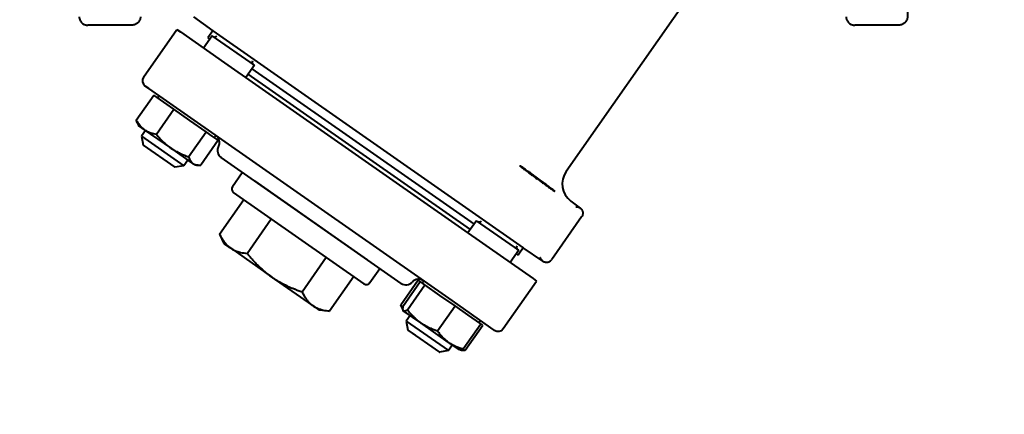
# Model space of a CAD drawing. Header units: millimetres. Extents: x -4428 to 3866, y -3426 to 3855.
# Tile 135 of 191: x 1972 to 2201, y -1822 to -1731. Entities that reach past the tile are written whole.
import ezdxf

# ---------------------------------------------------------------- set-up
doc = ezdxf.new("R2010")
doc.units = ezdxf.units.MM
doc.linetypes.add('K5LT_BASIC', pattern=[0])
doc.linetypes.add('K5LT_THIN', pattern=[0])
doc.layers.add('Системный слой', color=7, linetype='Continuous')
doc.styles.add('KDIMTEXTSTYLE', font='GOST_AU.SHX', dxfattribs={"width": 0.96, "oblique": 15, "height": 5})
doc.dimstyles.new('KDIMSTYLE (1.00)', dxfattribs={"dimtxt": 5, "dimasz": 1, "dimexe": 2, "dimexo": 0, "dimgap": 1, "dimtad": 1, "dimtxsty": 'KDIMTEXTSTYLE', "dimsah": 1, "dimcen": 0, "dimdle": 1, "dimadec": 0, "dimazin": 0, "dimtfac": 0.667, "dimtmove": 0, "dimatfit": 3, "dimfxl": 1, "dimtvp": 1, "dimtolj": 1, "dimtzin": 0, "dimarcsym": 0})

# ---------------------------------------------------------------- blocks, each defined once
blk = doc.blocks.new('KDIMARROW_01')
at = {"layer": 'Системный слой'}
blk.add_hatch(color=0, dxfattribs=at).paths.add_polyline_path([(0, 0), (-5, 0.66), (-4.5, 0), (-5, -0.66)])
at = {"layer": 'Системный слой', "color": 0, "linetype": 'K5LT_THIN', "lineweight": 20}
for p, q in [((-4.5, 0), (-5, 0.66)), ((-5, 0.66), (0, 0)), ((0, 0), (-5, -0.66)), ((-5, -0.66), (-4.5, 0)), ((0, 0), (-1, 0))]:
    blk.add_line(p, q, dxfattribs=at)
blk = doc.blocks.new('U16')
at = {"layer": 'Системный слой', "color": 150, "linetype": 'K5LT_BASIC', "lineweight": 40, "true_color": 0x0080ff}
for p, q in [((2143.99, -1701.52), (2098.85, -1766)), ((2012.31, -1730), (2016.76, -1733.29)), ((1997.98, -1731.95), (1987.74, -1731.95)), ((2000.71, -1744.02), (2008.45, -1732.96)), ((2008.45, -1732.96), (2009.27, -1733.54)), ((2016.76, -1733.29), (2015.62, -1734.93)), ((2016.76, -1733.29), (2088.85, -1783.77)), ((2176.12, -1731.95), (2165.88, -1731.95)), ((2009.27, -1733.54), (2019.51, -1740.71)), ((2016.6, -1734.4), (2014.59, -1737.27)), ((2015.62, -1734.93), (2016.03, -1735.22)), ((2026.43, -1741.28), (2016.6, -1734.4)), ((2019.51, -1740.71), (2080.94, -1783.72)), ((2026.43, -1741.28), (2024.42, -1744.15)), ((2025.86, -1742.1), (2077.46, -1778.24)), ((2076.6, -1779.46), (2025, -1743.33)), ((2001.9, -1746.69), (2001.07, -1746.11)), ((2010.9, -1752.99), (2001.9, -1746.69)), ((1999, -1754.04), (2003.07, -1748.24)), ((2005.4, -1749.87), (2003.07, -1748.24)), ((2004.01, -1748.9), (2004.35, -1748.41)), ((2004.01, -1748.9), (2004.35, -1748.41)), ((2003.67, -1757.31), (2007.73, -1751.5)), ((2007.73, -1751.5), (2005.4, -1749.87)), ((2011.48, -1754.13), (2007.73, -1751.5)), ((2072.34, -1796.01), (2010.9, -1752.99)), ((1999.23, -1754.63), (1999.53, -1755.29)), ((1999.49, -1755.2), (1999.53, -1755.29)), ((1999.49, -1755.2), (1999.49, -1755.2)), ((2000.92, -1756.26), (1999.53, -1755.29)), ((1999.6, -1755.33), (1999.53, -1755.29)), ((2001.17, -1756.43), (1999.6, -1755.33)), ((1999.6, -1755.33), (1999.6, -1755.33)), ((1999.6, -1755.33), (1999.6, -1755.33)), ((2007, -1760.52), (2000.92, -1756.26)), ((2015.22, -1756.75), (2011.48, -1754.13)), ((2001.17, -1756.43), (2000.25, -1757.74)), ((2000.25, -1757.74), (2000.62, -1759.83)), ((2000.25, -1757.74), (2000.62, -1759.83)), ((2000.25, -1757.74), (2010.08, -1764.63)), ((2011.16, -1762.55), (2015.22, -1756.75)), ((2016.64, -1757.74), (2015.22, -1756.75)), ((2018.05, -1758.73), (2016.64, -1757.74)), ((2017.11, -1758.07), (2017.46, -1757.58)), ((2017.11, -1758.07), (2017.46, -1757.58)), ((2000.62, -1759.83), (2007.99, -1765)), ((2000.62, -1759.83), (2000.71, -1759.9)), ((2012.16, -1764.13), (2007, -1760.52)), ((2018.05, -1758.73), (2013.99, -1764.54)), ((2060.5, -1792), (2018.73, -1762.74)), ((2007.43, -1764.6), (2007.99, -1765)), ((2010.08, -1764.63), (2007.99, -1765)), ((2010.08, -1764.63), (2007.99, -1765)), ((2011, -1763.32), (2010.08, -1764.63)), ((2012.64, -1764.46), (2011, -1763.32)), ((2012.64, -1764.46), (2012.16, -1764.13)), ((2013.36, -1764.53), (2012.64, -1764.46)), ((2012.73, -1764.47), (2012.64, -1764.46)), ((2021.35, -1769.46), (2023.64, -1766.19)), ((2052.72, -1786.55), (2026.51, -1768.19)), ((2051.9, -1792.08), (2021.59, -1770.85)), ((2018.36, -1780.55), (2023.98, -1772.52)), ((2099.97, -1772.89), (2102.12, -1774.48)), ((2102.45, -1776.54), (2095.53, -1786.43)), ((2024.74, -1785.02), (2030.36, -1777)), ((2078.04, -1777.42), (2076.03, -1780.28)), ((2087.87, -1784.3), (2078.04, -1777.42)), ((2018.36, -1780.55), (2019.38, -1782.73)), ((2019.38, -1782.73), (2020.86, -1783.77)), ((2080.94, -1783.72), (2091.18, -1790.89)), ((2020.86, -1783.77), (2030.44, -1790.48)), ((2037.51, -1793.96), (2043.13, -1785.94)), ((2087.87, -1784.3), (2085.86, -1787.17)), ((2087.29, -1785.12), (2087.7, -1785.41)), ((2088.85, -1783.77), (2087.7, -1785.41)), ((2093.47, -1786.82), (2088.85, -1783.77)), ((2040.01, -1797.18), (2030.44, -1790.48)), ((2049.52, -1790.41), (2043.9, -1798.43)), ((2053.29, -1791.83), (2055.59, -1788.55)), ((2064.5, -1791.26), (2060.44, -1797.06)), ((2060.91, -1797.39), (2064.98, -1791.59)), ((2061.97, -1798.13), (2066.04, -1792.33)), ((2064.98, -1791.59), (2064.5, -1791.26)), ((2065.51, -1791.96), (2064.98, -1791.59)), ((2065.44, -1791.91), (2065.79, -1791.42)), ((2065.44, -1791.91), (2065.79, -1791.42)), ((2066.04, -1792.33), (2065.51, -1791.96)), ((2069.55, -1794.79), (2066.04, -1792.33)), ((2084.26, -1802.53), (2092, -1791.47)), ((2091.18, -1790.89), (2092, -1791.47)), ((2073.05, -1797.24), (2069.55, -1794.79)), ((2040.01, -1797.18), (2041.5, -1798.22)), ((2068.99, -1803.05), (2073.05, -1797.24)), ((2081.35, -1802.32), (2072.34, -1796.01)), ((2076.03, -1799.33), (2073.05, -1797.24)), ((2043.9, -1798.43), (2041.5, -1798.22)), ((2060.66, -1797.65), (2060.93, -1798.22)), ((2060.93, -1798.22), (2060.97, -1798.3)), ((2060.93, -1798.22), (2060.97, -1798.3)), ((2061.03, -1798.35), (2060.97, -1798.3)), ((2062.36, -1799.28), (2060.97, -1798.3)), ((2065.07, -1801.18), (2061.03, -1798.35)), ((2062.61, -1799.45), (2061.69, -1800.76)), ((2062.61, -1799.45), (2062.36, -1799.28)), ((2079.01, -1801.42), (2076.03, -1799.33)), ((2061.69, -1800.76), (2071.52, -1807.64)), ((2061.69, -1800.76), (2062.06, -1802.85)), ((2061.69, -1800.76), (2062.06, -1802.85)), ((2071.56, -1805.72), (2065.07, -1801.18)), ((2074.95, -1807.22), (2079.01, -1801.42)), ((2075.42, -1807.55), (2079.49, -1801.75)), ((2078.55, -1801.09), (2078.89, -1800.6)), ((2078.55, -1801.09), (2078.89, -1800.6)), ((2079.49, -1801.75), (2079.01, -1801.42)), ((2062.06, -1802.85), (2069.43, -1808.01)), ((2062.06, -1802.85), (2063.79, -1804.06)), ((2082.17, -1802.89), (2081.35, -1802.32)), ((2072.44, -1806.33), (2071.52, -1807.64)), ((2074.08, -1807.48), (2071.56, -1805.72)), ((2073.6, -1807.15), (2072.44, -1806.33)), ((2069.38, -1807.98), (2069.43, -1808.01)), ((2071.52, -1807.64), (2069.43, -1808.01)), ((2071.52, -1807.64), (2069.43, -1808.01)), ((2073.6, -1807.15), (2073.6, -1807.15)), ((2074.08, -1807.48), (2073.6, -1807.15)), ((2073.6, -1807.15), (2073.6, -1807.15)), ((2074.17, -1807.49), (2074.08, -1807.48)), ((2074.79, -1807.54), (2074.08, -1807.48))]:
    blk.add_line(p, q, dxfattribs=at)
for centre, radius, start, end in [((2481.93, -1894.95), 1090.5, 331.22113, 166.2093), ((2017.24, -1734.12), 0.6, 235, 325), ((2026.48, -1740.58), 0.6, 145, 235), ((2016.34, -1759.24), 2, 332.1808, 55), ((2019.87, -1761.11), 2, 152.1808, 235), ((2102.94, -1768.87), 5, 145, 233.5), ((2022.17, -1770.04), 1, 145, 235), ((2078.68, -1777.13), 0.6, 235, 325), ((2087.91, -1783.6), 0.6, 145, 235), ((2052.47, -1791.26), 1, 235, 325), ((2061.65, -1790.36), 2, 235, 317.8192), ((2064.61, -1793.04), 2, 55, 137.8192)]:
    blk.add_arc(centre, radius, start, end, dxfattribs=at)
for centre, start_param, end_param in [((2001.93, -1744.88), 3.141593, 4.712389), ((2083.03, -1801.67), 4.712389, 6.283185)]:
    blk.add_ellipse(centre, major_axis=(1.23, -0.86), ratio=0.999648, start_param=start_param, end_param=end_param, dxfattribs=at)
for points, knots in [([(2178.12, -1671.9), (2178.12, -1673.53), (2178.12, -1675.14), (2178.12, -1679.67), (2178.12, -1682.53), (2178.12, -1688.29), (2178.12, -1691.23), (2178.12, -1696.94), (2178.12, -1699.72), (2178.12, -1705.15), (2178.12, -1707.78), (2178.12, -1712.71), (2178.12, -1715.04), (2178.12, -1719.3), (2178.12, -1721.19), (2178.12, -1724.51), (2178.12, -1725.92), (2178.12, -1727.28), (2178.12, -1727.56), (2178.12, -1728.37), (2178.12, -1729.05), (2178.12, -1729.51), (2178.12, -1729.58), (2178.12, -1729.78), (2178.12, -1729.86), (2178.12, -1729.93), (2178.12, -1729.94), (2178.12, -1729.95), (2178.12, -1729.95), (2178.12, -1729.95), (2178.12, -1729.95), (2178.12, -1729.95), (2178.12, -1729.95), (2178.12, -1729.95), (2178.12, -1729.95), (2178.12, -1729.95), (2178.12, -1729.95), (2178.12, -1729.95), (2178.12, -1729.96), (2178.12, -1729.97), (2178.12, -1729.97), (2178.12, -1729.98), (2178.12, -1729.99), (2178.12, -1730.01), (2178.12, -1730.03), (2178.11, -1730.07), (2178.11, -1730.1), (2178.1, -1730.19), (2178.1, -1730.24), (2178.07, -1730.39), (2178.05, -1730.48), (2177.99, -1730.65), (2177.96, -1730.74), (2177.88, -1730.91), (2177.83, -1730.99), (2177.72, -1731.15), (2177.67, -1731.22), (2177.54, -1731.37), (2177.47, -1731.43), (2177.32, -1731.56), (2177.24, -1731.61), (2177.08, -1731.71), (2176.99, -1731.76), (2176.82, -1731.83), (2176.73, -1731.86), (2176.57, -1731.9), (2176.5, -1731.92), (2176.4, -1731.93), (2176.37, -1731.94), (2176.33, -1731.94), (2176.32, -1731.94), (2176.3, -1731.95), (2176.29, -1731.95), (2176.28, -1731.95), (2176.28, -1731.95), (2176.27, -1731.95), (2176.27, -1731.95), (2176.26, -1731.95), (2176.26, -1731.95), (2176.25, -1731.95), (2176.24, -1731.95), (2176.23, -1731.95), (2176.23, -1731.95), (2176.21, -1731.95), (2176.21, -1731.95), (2176.18, -1731.95), (2176.17, -1731.95), (2176.14, -1731.95), (2176.13, -1731.95), (2176.12, -1731.95)], [8.184619, 8.184619, 8.184619, 8.184619, 10.866367, 10.866367, 15.830459, 15.830459, 21.10428, 21.10428, 26.631281, 26.631281, 32.39507, 32.39507, 38.420113, 38.420113, 44.604692, 44.604692, 50.981051, 50.981051, 52.510563, 52.510563, 57.482405, 57.482405, 58.646868, 58.646868, 60.924332, 60.924332, 61.77987, 61.77987, 62.101257, 62.101257, 62.221987, 62.221987, 62.26734, 62.26734, 62.284377, 62.284377, 62.290777, 62.290777, 62.297177, 62.297177, 62.303577, 62.303577, 62.315408, 62.315408, 62.339069, 62.339069, 62.386393, 62.386393, 62.481041, 62.481041, 62.629302, 62.629302, 62.78069, 62.78069, 62.934921, 62.934921, 63.091049, 63.091049, 63.248069, 63.248069, 63.404947, 63.404947, 63.560642, 63.560642, 63.71422, 63.71422, 63.830852, 63.830852, 63.874921, 63.874921, 63.896885, 63.896885, 63.907849, 63.907849, 63.914249, 63.914249, 63.920649, 63.920649, 63.927049, 63.927049, 63.933449, 63.933449, 63.942884, 63.942884, 63.956289, 63.956289, 63.978093, 63.978093, 64, 64, 64, 64]), ([(1985.74, -1730.01), (1985.74, -1730.01), (1985.74, -1730.02), (1985.74, -1730.05), (1985.75, -1730.08), (1985.75, -1730.15), (1985.76, -1730.2), (1985.78, -1730.33), (1985.8, -1730.42), (1985.85, -1730.6), (1985.88, -1730.69), (1985.96, -1730.86), (1986, -1730.94), (1986.1, -1731.1), (1986.16, -1731.18), (1986.28, -1731.32), (1986.35, -1731.39), (1986.49, -1731.52), (1986.57, -1731.58), (1986.73, -1731.68), (1986.81, -1731.73), (1986.99, -1731.81), (1987.08, -1731.84), (1987.26, -1731.9), (1987.35, -1731.92), (1987.53, -1731.95), (1987.62, -1731.95), (1987.72, -1731.95), (1987.73, -1731.95), (1987.74, -1731.95)], [72.057489, 72.057489, 72.057489, 72.057489, 72.07035, 72.07035, 72.116157, 72.116157, 72.207771, 72.207771, 72.37872, 72.37872, 72.553589, 72.553589, 72.73161, 72.73161, 72.911652, 72.911652, 73.092563, 73.092563, 73.2738, 73.2738, 73.454397, 73.454397, 73.633168, 73.633168, 73.809001, 73.809001, 73.980732, 73.980732, 74, 74, 74, 74]), ([(1999.98, -1730.01), (1999.98, -1730.02), (1999.98, -1730.03), (1999.98, -1730.07), (1999.98, -1730.1), (1999.97, -1730.19), (1999.96, -1730.25), (1999.93, -1730.4), (1999.91, -1730.48), (1999.86, -1730.66), (1999.82, -1730.75), (1999.74, -1730.91), (1999.69, -1731), (1999.58, -1731.15), (1999.53, -1731.23), (1999.4, -1731.37), (1999.33, -1731.44), (1999.18, -1731.56), (1999.1, -1731.62), (1998.93, -1731.72), (1998.85, -1731.76), (1998.67, -1731.83), (1998.59, -1731.86), (1998.43, -1731.91), (1998.36, -1731.92), (1998.26, -1731.93), (1998.24, -1731.94), (1998.2, -1731.94), (1998.18, -1731.94), (1998.16, -1731.95), (1998.16, -1731.95), (1998.15, -1731.95), (1998.14, -1731.95), (1998.14, -1731.95), (1998.13, -1731.95), (1998.12, -1731.95), (1998.12, -1731.95), (1998.11, -1731.95), (1998.11, -1731.95), (1998.1, -1731.95), (1998.09, -1731.95), (1998.08, -1731.95), (1998.07, -1731.95), (1998.05, -1731.95), (1998.04, -1731.95), (1998.01, -1731.95), (1997.99, -1731.95), (1997.98, -1731.95)], [60.372815, 60.372815, 60.372815, 60.372815, 60.391811, 60.391811, 60.438426, 60.438426, 60.531658, 60.531658, 60.675386, 60.675386, 60.822054, 60.822054, 60.971477, 60.971477, 61.122734, 61.122734, 61.274851, 61.274851, 61.426823, 61.426823, 61.577645, 61.577645, 61.726333, 61.726333, 61.836145, 61.836145, 61.878835, 61.878835, 61.900112, 61.900112, 61.910732, 61.910732, 61.916932, 61.916932, 61.923132, 61.923132, 61.929332, 61.929332, 61.935532, 61.935532, 61.944674, 61.944674, 61.957661, 61.957661, 61.978783, 61.978783, 62, 62, 62, 62]), ([(2163.88, -1730.01), (2163.88, -1730.01), (2163.88, -1730.02), (2163.88, -1730.05), (2163.88, -1730.08), (2163.89, -1730.15), (2163.89, -1730.2), (2163.91, -1730.33), (2163.93, -1730.42), (2163.98, -1730.6), (2164.01, -1730.69), (2164.09, -1730.86), (2164.14, -1730.94), (2164.24, -1731.1), (2164.29, -1731.18), (2164.42, -1731.32), (2164.48, -1731.39), (2164.63, -1731.52), (2164.71, -1731.58), (2164.87, -1731.68), (2164.95, -1731.73), (2165.12, -1731.81), (2165.21, -1731.84), (2165.39, -1731.9), (2165.48, -1731.92), (2165.67, -1731.95), (2165.76, -1731.95), (2165.86, -1731.95), (2165.87, -1731.95), (2165.88, -1731.95)], [73.031258, 73.031258, 73.031258, 73.031258, 73.044286, 73.044286, 73.090712, 73.090712, 73.183564, 73.183564, 73.356828, 73.356828, 73.534073, 73.534073, 73.714364, 73.714364, 73.896593, 73.896593, 74.080034, 74.080034, 74.263944, 74.263944, 74.447089, 74.447089, 74.628277, 74.628277, 74.806384, 74.806384, 74.980255, 74.980255, 75, 75, 75, 75]), ([(1999, -1754.04), (1999.13, -1754.26), (1999.39, -1754.68), (1999.79, -1755.22), (2000.17, -1755.63), (2000.53, -1755.96), (2000.77, -1756.15), (2000.92, -1756.26)], [0, 0, 0, 0, 1.925313, 3.914557, 5.438777, 6.463681, 8, 8, 8, 8]), ([(2000.92, -1756.26), (2001.04, -1756.34), (2001.27, -1756.49), (2001.63, -1756.68), (2001.99, -1756.84), (2002.45, -1757.02), (2003, -1757.18), (2003.45, -1757.27), (2003.67, -1757.31)], [0, 0, 0, 0, 1.288036, 2.550123, 3.773504, 4.93611, 7.079261, 9, 9, 9, 9]), ([(2003.67, -1757.31), (2003.9, -1757.6), (2004.39, -1758.18), (2005.04, -1758.87), (2005.61, -1759.41), (2006.05, -1759.79), (2006.52, -1760.17), (2006.84, -1760.4), (2007, -1760.52)], [0, 0, 0, 0, 2.165977, 4.403876, 5.544585, 6.695767, 7.846266, 9, 9, 9, 9]), ([(2007, -1760.52), (2007.19, -1760.64), (2007.55, -1760.89), (2008.11, -1761.22), (2008.66, -1761.52), (2009.36, -1761.86), (2010.19, -1762.21), (2010.84, -1762.45), (2011.16, -1762.55)], [0, 0, 0, 0, 1.290163, 2.55392, 3.778464, 4.941401, 7.083032, 9, 9, 9, 9]), ([(2011.16, -1762.55), (2011.22, -1762.76), (2011.34, -1763.08), (2011.54, -1763.46), (2011.72, -1763.72), (2011.93, -1763.94), (2012.07, -1764.07), (2012.16, -1764.13)], [0, 0, 0, 0, 2.415792, 3.914557, 5.438777, 6.463681, 8, 8, 8, 8]), ([(2012.16, -1764.13), (2012.25, -1764.19), (2012.43, -1764.29), (2012.81, -1764.45), (2013.13, -1764.51), (2013.36, -1764.53)], [0, 0, 0, 0, 1.526725, 3.044039, 6, 6, 6, 6]), ([(2088.16, -1764.71), (2088.15, -1764.71), (2088.18, -1764.74), (2088.29, -1764.83), (2088.45, -1764.97), (2088.66, -1765.13), (2088.91, -1765.33), (2089.21, -1765.55), (2089.58, -1765.83), (2089.96, -1766.12), (2090.42, -1766.46), (2091.12, -1766.98), (2092.02, -1767.64), (2092.96, -1768.31), (2093.63, -1768.79), (2094.19, -1769.19), (2094.65, -1769.52), (2095.06, -1769.81), (2095.4, -1770.04), (2095.68, -1770.23), (2095.93, -1770.4), (2096.13, -1770.53), (2096.22, -1770.59), (2096.24, -1770.59), (2096.24, -1770.59)], [0, 0, 0, 0, 1.217527, 2.195021, 3.26061, 4.220668, 5.013947, 6.007572, 7.007261, 8.006919, 8.81077, 10.154203, 12.501417, 14.129604, 15.644717, 16.619129, 17.779768, 18.898938, 19.853018, 20.752967, 21.788132, 23.052241, 24.319514, 25, 25, 25, 25]), ([(2096.24, -1770.59), (2096.25, -1770.59), (2096.22, -1770.56), (2096.09, -1770.45), (2095.91, -1770.3), (2095.63, -1770.09), (2095.25, -1769.8), (2094.79, -1769.45), (2094.26, -1769.06), (2093.62, -1768.58), (2092.72, -1767.92), (2091.69, -1767.17), (2090.75, -1766.48), (2090.08, -1766), (2089.62, -1765.68), (2089.29, -1765.45), (2088.99, -1765.24), (2088.73, -1765.06), (2088.48, -1764.89), (2088.31, -1764.78), (2088.19, -1764.71), (2088.16, -1764.7), (2088.16, -1764.71)], [0, 0, 0, 0, 1.228692, 2.156239, 3.144667, 4.163965, 5.351195, 6.584261, 7.660975, 8.825669, 10.486018, 12.673556, 14.350932, 15.759528, 16.755649, 17.476755, 18.19786, 19.193977, 20.008453, 21.155737, 21.941041, 23, 23, 23, 23]), ([(2101.11, -1774.15), (2101.12, -1774.16), (2101.15, -1774.17), (2101.19, -1774.17), (2101.24, -1774.16), (2101.33, -1774.18), (2101.44, -1774.19), (2101.57, -1774.23), (2101.67, -1774.25), (2101.75, -1774.28), (2101.81, -1774.31), (2101.85, -1774.32), (2101.89, -1774.34), (2101.92, -1774.36), (2101.95, -1774.37), (2101.99, -1774.39), (2102.01, -1774.41), (2102.04, -1774.42), (2102.06, -1774.44), (2102.09, -1774.45), (2102.11, -1774.47), (2102.11, -1774.47), (2102.12, -1774.48)], [0, 0, 0, 0, 0.537888, 1.278981, 2.382818, 4.272509, 6.684024, 9.416989, 11.975279, 13.954389, 15.183663, 16.052553, 16.830242, 17.77621, 18.65754, 19.482022, 20.1819, 20.847967, 21.513727, 22.12633, 22.614752, 23, 23, 23, 23]), ([(2102.12, -1774.48), (2102.2, -1774.54), (2102.32, -1774.65), (2102.47, -1774.83), (2102.57, -1775.01), (2102.65, -1775.21), (2102.71, -1775.43), (2102.73, -1775.67), (2102.71, -1775.9), (2102.67, -1776.09), (2102.6, -1776.31), (2102.52, -1776.45), (2102.45, -1776.54)], [0, 0, 0, 0, 1.668141, 2.807921, 3.970016, 5.148891, 6.338361, 7.860775, 9.208133, 10.205436, 11.145909, 13, 13, 13, 13]), ([(2018.36, -1780.55), (2018.43, -1780.7), (2018.57, -1780.98), (2018.74, -1781.3), (2018.91, -1781.59), (2019.06, -1781.84), (2019.32, -1782.22), (2019.59, -1782.59), (2019.96, -1783.01), (2020.36, -1783.39), (2020.69, -1783.65), (2020.86, -1783.77)], [0, 0, 0, 0, 1.390916, 2.570127, 3.012066, 4.266559, 5.079614, 6.977256, 8.242875, 10.064807, 12, 12, 12, 12]), ([(2020.86, -1783.77), (2021.03, -1783.89), (2021.32, -1784.07), (2021.84, -1784.34), (2022.45, -1784.58), (2023.43, -1784.86), (2024.22, -1784.97), (2024.74, -1785.02)], [0, 0, 0, 0, 1.234686, 2.122612, 3.492218, 5.149546, 8, 8, 8, 8]), ([(2024.74, -1785.02), (2024.84, -1785.13), (2025.02, -1785.36), (2025.4, -1785.81), (2025.84, -1786.32), (2026.34, -1786.87), (2026.85, -1787.41), (2027.45, -1788.01), (2027.99, -1788.52), (2028.41, -1788.89), (2028.78, -1789.21), (2029.26, -1789.6), (2029.84, -1790.05), (2030.23, -1790.33), (2030.44, -1790.48)], [0, 0, 0, 0, 0.28027, 0.560541, 1.121082, 1.541488, 1.961893, 2.550609, 3.139324, 3.371909, 3.604493, 4.069662, 4.534831, 5, 5, 5, 5]), ([(2093.47, -1786.82), (2093.47, -1786.82), (2093.45, -1786.81), (2093.42, -1786.79), (2093.39, -1786.77), (2093.37, -1786.75), (2093.34, -1786.73), (2093.3, -1786.7), (2093.26, -1786.65), (2093.2, -1786.6), (2093.14, -1786.52), (2093.08, -1786.44), (2093.01, -1786.34), (2092.96, -1786.25), (2092.89, -1786.14), (2092.88, -1786.08), (2092.85, -1786.03), (2092.82, -1785.99)], [0, 0, 0, 0, 0.799054, 1.181771, 1.632921, 2.129033, 2.783493, 3.702589, 4.801021, 6.162533, 7.767801, 9.609465, 11.61318, 13.63016, 15.394249, 16.696462, 18, 18, 18, 18]), ([(2093.47, -1786.82), (2093.55, -1786.88), (2093.7, -1786.96), (2093.92, -1787.03), (2094.13, -1787.07), (2094.34, -1787.08), (2094.55, -1787.06), (2094.76, -1787.01), (2094.97, -1786.92), (2095.16, -1786.81), (2095.35, -1786.65), (2095.46, -1786.52), (2095.53, -1786.43)], [0, 0, 0, 0, 1.668141, 2.807921, 3.970016, 5.148892, 6.338361, 7.532022, 8.723194, 10.205436, 11.145909, 13, 13, 13, 13]), ([(2030.44, -1790.48), (2030.64, -1790.62), (2031.05, -1790.89), (2031.67, -1791.29), (2032.31, -1791.66), (2032.96, -1792.02), (2033.63, -1792.37), (2034.32, -1792.7), (2035.02, -1793.01), (2035.78, -1793.32), (2036.62, -1793.64), (2037.22, -1793.86), (2037.51, -1793.96)], [0, 0, 0, 0, 0.466261, 0.932523, 1.398784, 1.865045, 2.348429, 2.831812, 3.312477, 3.793142, 4.396571, 5, 5, 5, 5]), ([(2037.51, -1793.96), (2037.58, -1794.11), (2037.72, -1794.39), (2037.89, -1794.71), (2038.06, -1795), (2038.21, -1795.25), (2038.47, -1795.64), (2038.74, -1796), (2039.11, -1796.42), (2039.51, -1796.8), (2039.84, -1797.06), (2040.01, -1797.18)], [0, 0, 0, 0, 1.390916, 2.570127, 3.012066, 4.266559, 5.079614, 6.977256, 8.242875, 10.064807, 12, 12, 12, 12]), ([(2040.01, -1797.18), (2040.18, -1797.3), (2040.48, -1797.48), (2041, -1797.75), (2041.61, -1797.99), (2042.58, -1798.27), (2043.38, -1798.38), (2043.9, -1798.43)], [0, 0, 0, 0, 1.234686, 2.122612, 3.492218, 5.149546, 8, 8, 8, 8]), ([(2060.44, -1797.06), (2060.55, -1797.26), (2060.7, -1797.49), (2060.85, -1797.71), (2060.87, -1797.75)], [0, 0, 0, 0, 4.190065, 5, 5, 5, 5]), ([(2060.91, -1797.39), (2060.89, -1797.57), (2060.86, -1797.81), (2060.88, -1798.07), (2060.91, -1798.18), (2060.93, -1798.22)], [0, 0, 0, 0, 2.929454, 4.452932, 6, 6, 6, 6]), ([(2060.93, -1798.22), (2060.95, -1798.26), (2060.98, -1798.31), (2061.02, -1798.34), (2061.03, -1798.35)], [0, 0, 0, 0, 3.969451, 5, 5, 5, 5]), ([(2061.03, -1798.35), (2061.06, -1798.37), (2061.12, -1798.4), (2061.24, -1798.41), (2061.39, -1798.39), (2061.63, -1798.31), (2061.83, -1798.21), (2061.97, -1798.13)], [0, 0, 0, 0, 1.144921, 2.346841, 3.879648, 5.371755, 8, 8, 8, 8]), ([(2061.97, -1798.13), (2062.19, -1798.41), (2062.64, -1798.97), (2063.25, -1799.62), (2063.77, -1800.13), (2064.18, -1800.5), (2064.62, -1800.85), (2064.92, -1801.07), (2065.07, -1801.18)], [0, 0, 0, 0, 2.165977, 4.403876, 5.544585, 6.695767, 7.846266, 9, 9, 9, 9]), ([(2065.07, -1801.18), (2065.24, -1801.3), (2065.59, -1801.52), (2066.11, -1801.83), (2066.63, -1802.11), (2067.29, -1802.42), (2068.07, -1802.74), (2068.69, -1802.95), (2068.99, -1803.05)], [0, 0, 0, 0, 1.288036, 2.550123, 3.773504, 4.93611, 7.079261, 9, 9, 9, 9]), ([(2068.99, -1803.05), (2069.16, -1803.3), (2069.53, -1803.79), (2070.03, -1804.37), (2070.46, -1804.82), (2070.81, -1805.14), (2071.18, -1805.44), (2071.43, -1805.63), (2071.56, -1805.72)], [0, 0, 0, 0, 2.165977, 4.403876, 5.544585, 6.695767, 7.846266, 9, 9, 9, 9]), ([(2071.56, -1805.72), (2071.71, -1805.82), (2072, -1806.01), (2072.45, -1806.27), (2072.9, -1806.49), (2073.46, -1806.74), (2074.14, -1806.99), (2074.69, -1807.15), (2074.95, -1807.22)], [0, 0, 0, 0, 1.288036, 2.550123, 3.773504, 4.93611, 7.079261, 9, 9, 9, 9]), ([(2074.95, -1807.22), (2074.81, -1807.3), (2074.59, -1807.41), (2074.34, -1807.49), (2074.22, -1807.49), (2074.17, -1807.49)], [0, 0, 0, 0, 2.553348, 4.452932, 6, 6, 6, 6])]:
    blk.add_open_spline(points, degree=3, knots=knots, dxfattribs=at)
for points in [[(1999.23, -1754.63), (1999.14, -1754.45), (1999.07, -1754.25), (1999, -1754.04)], [(2013.36, -1764.53), (2013.56, -1764.54), (2013.77, -1764.55), (2013.99, -1764.54)], [(2060.66, -1797.65), (2060.58, -1797.47), (2060.5, -1797.27), (2060.44, -1797.06)], [(2074.35, -1807.47), (2074.49, -1807.51), (2074.64, -1807.53), (2074.79, -1807.54)], [(2074.79, -1807.54), (2075, -1807.56), (2075.21, -1807.56), (2075.42, -1807.55)]]:
    blk.add_open_spline(points, degree=3, dxfattribs=at)

msp = doc.modelspace()

# ---------------------------------------------------------------- block references
at = {"layer": 'Системный слой'}
msp.add_blockref('U16', (0, 0), dxfattribs=at)

# ---------------------------------------------------------------- dimensions: what is measured, and where the dimension line sits
at = {"layer": 'Системный слой', "color": 7}
msp.add_linear_dim(base=(3576.931, -3423.906), p1=(1097.431, -956.955), p2=(3576.931, -1894.955), location=(2337.181, -3423.906), dimstyle='KDIMSTYLE (1.00)', override={"dimexo": 0, "dimpost": '\\H75.0;\\W0.965;\\Q15;<>', "dimblk1": 'KDIMARROW_01', "dimblk2": 'KDIMARROW_01', "dimse1": 0, "dimse2": 0, "dimclrt": 7, "dimtolj": 1}, dxfattribs=at).render()

doc.saveas('drawing.dxf')
